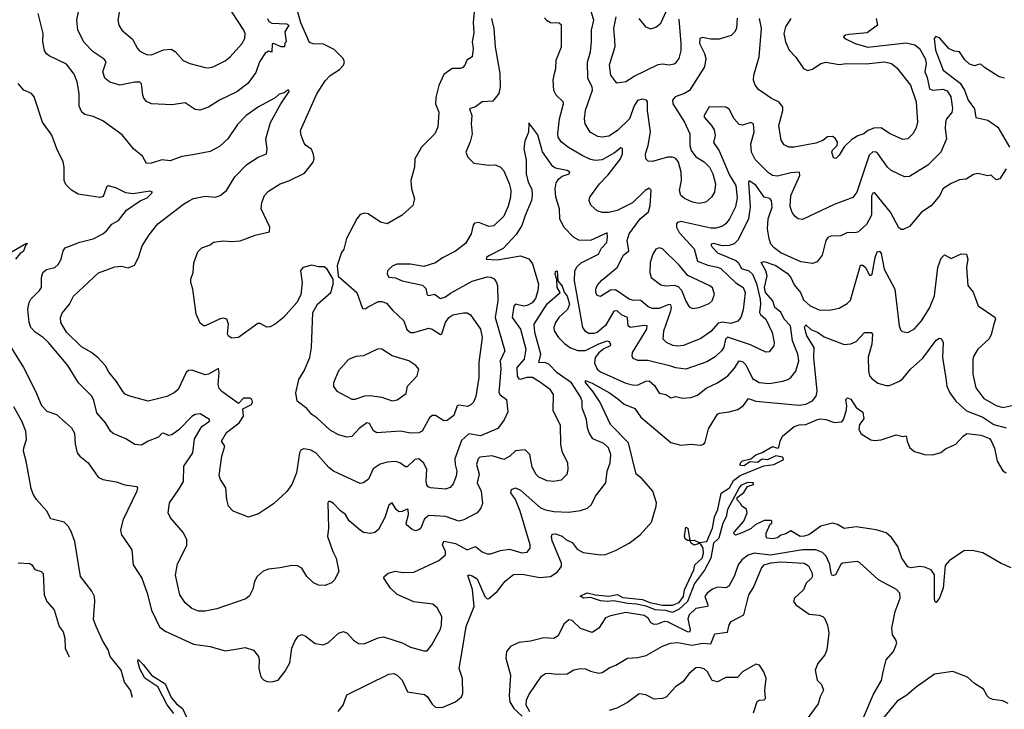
# Model space of a CAD drawing. Extents: x 1468344 to 1613994, y 525695 to 643861.
# Tile 119 of 256: x 1531734 to 1537634, y 537370 to 541498. Entities that reach past the tile are written whole.
import ezdxf

# ---------------------------------------------------------------- set-up
doc = ezdxf.new("R2010")
doc.units = 0

msp = doc.modelspace()

# ---------------------------------------------------------------- linework, layer by layer
at = {"layer": '0CON10XD'}
for points in [[(1534460, 541565), (1534451.7, 541481.7), (1534455, 541420), (1534444.5, 541365), (1534451.4, 541325), (1534445.6, 541275), (1534412.5, 541255), (1534401.4, 541225), (1534388.7, 541211.3), (1534375, 541205.8), (1534325, 541205.8), (1534275, 541169.2), (1534246.1, 541103.9), (1534228.2, 541031.8), (1534225.6, 540995), (1534245.6, 540945), (1534239.5, 540855), (1534221.4, 540815), (1534140.8, 540735), (1534102.5, 540665), (1534100, 540615), (1534078.1, 540535), (1534082, 540485), (1534098.8, 540425), (1534090, 540385), (1534025, 540327.5), (1533935, 540276.7), (1533896, 540285), (1533822.5, 540335), (1533799.5, 540340.5), (1533775, 540331.2), (1533753.8, 540306.2), (1533691.5, 540188.5), (1533675.6, 540125), (1533662, 540105), (1533642, 540045), (1533635.8, 540025), (1533641.7, 539961.7), (1533755, 539864.2), (1533788.3, 539768.3), (1533805, 539766.2), (1533821.9, 539778.1), (1533885, 539810), (1533905, 539811.8), (1533931.8, 539801.8), (1533968.3, 539758.3), (1534035.5, 539695.5), (1534053.4, 539643.4), (1534075, 539624.5), (1534095, 539624.6), (1534185, 539651.2), (1534205.9, 539645.9), (1534255, 539614.3), (1534263.3, 539616.7), (1534284.8, 539685.2), (1534304.8, 539715.2), (1534329.4, 539730.6), (1534393.6, 539743.6), (1534415, 539742.9), (1534435, 539730.8), (1534495.4, 539645), (1534505.3, 539595.3), (1534484.7, 539445), (1534485.4, 539355), (1534466.9, 539243.1), (1534452.4, 539207.6), (1534438.2, 539191.8), (1534416.9, 539183.1), (1534365, 539190.4), (1534355, 539185.5), (1534335, 539128.1), (1534295, 539097.8), (1534275, 539095.6), (1534225, 539128.1), (1534205, 539127.5), (1534189.2, 539115), (1534145, 539034), (1534125.5, 539024.5), (1534075, 539023.6), (1534015, 539033.8), (1533874.6, 539024.6), (1533855, 539035.8), (1533830, 539080), (1533815, 539084.5), (1533768.9, 539051.1), (1533725, 539002.9), (1533695, 538999.4), (1533645, 539013.5), (1533595, 539040.6), (1533515, 539114.4), (1533484.3, 539135), (1533455, 539170), (1533396.2, 539215), (1533389.2, 539265), (1533406.4, 539343.6), (1533437.8, 539395), (1533472.2, 539475), (1533481.9, 539535), (1533491.5, 539745), (1533518.6, 539795), (1533597.8, 539865), (1533612, 539915), (1533613.3, 539945), (1533576.7, 540005), (1533557.7, 540017.7), (1533525, 540017.5), (1533485, 540027.5), (1533430, 540015), (1533417.5, 539995), (1533426.2, 539925), (1533418.3, 539851.7), (1533394.3, 539805), (1533315, 539715.6), (1533265, 539674.4), (1533235, 539659.4), (1533215, 539658), (1533175, 539679.2), (1533161.3, 539678.7), (1533045, 539595.8), (1533005, 539590.6), (1532985, 539602.5), (1532979.4, 539615), (1532985.6, 539675), (1532975, 539705.8), (1532955, 539711.1), (1532935, 539706.5), (1532845, 539665.7), (1532835, 539665.8), (1532815, 539682), (1532792.5, 539735), (1532771.5, 539885), (1532760.6, 539925), (1532760.6, 539945), (1532774.3, 539985), (1532777.3, 540042.7), (1532800.9, 540109.1), (1532825, 540132), (1532875, 540150.8), (1532895, 540166), (1532954.3, 540174.3), (1533005, 540170), (1533055, 540173.8), (1533145, 540207.9), (1533231.7, 540228.3), (1533233.8, 540255), (1533181.1, 540365), (1533185, 540402.5), (1533201.4, 540445), (1533225, 540470.8), (1533294.7, 540515.3), (1533347.3, 540532.8), (1533440.2, 540579.7), (1533493.1, 540645), (1533499.4, 540665), (1533495, 540690), (1533481.7, 540721.7), (1533448, 540745), (1533438.5, 540758.5), (1533420.6, 540805), (1533416.9, 540835), (1533515, 541054.3), (1533565, 541130.8), (1533595, 541164.4), (1533651.2, 541198.8), (1533674.4, 541225), (1533680, 541245), (1533672.5, 541265), (1533619.3, 541319.3), (1533555, 541350.4), (1533492.9, 541352.9), (1533470.9, 541360.9), (1533418.5, 541478.5), (1533379.2, 541625)], [(1536032.9, 541507.1), (1536028.5, 541445), (1536017.3, 541422.7), (1535996.7, 541403.3), (1535925, 541380.7), (1535875, 541381.5), (1535825, 541391.8), (1535809.4, 541385), (1535806.7, 541355), (1535836.7, 541295), (1535844.7, 541265), (1535836.7, 541215), (1535746.6, 541073.4), (1535717.5, 541055), (1535662.5, 541035), (1535644.6, 541015.4), (1535647.7, 540995), (1535718.2, 540885), (1535750.4, 540815), (1535749.5, 540745), (1535758.2, 540715), (1535785.9, 540675.9), (1535836.2, 540646.2), (1535866.9, 540615), (1535887.8, 540575), (1535902.3, 540515), (1535897.5, 540465), (1535880, 540435), (1535846, 540405), (1535805, 540397.3), (1535765, 540405.5), (1535717.4, 540427.4), (1535695, 540446.2), (1535686.7, 540475), (1535698.9, 540535), (1535698.2, 540585), (1535682.2, 540645), (1535666.1, 540666.1), (1535645, 540675.6), (1535615.6, 540675.6), (1535525, 540648.1), (1535500.6, 540650.6), (1535486.2, 540665), (1535484.4, 540695), (1535500.5, 540745), (1535513, 540827), (1535496.5, 540955), (1535496.4, 541005), (1535490, 541015), (1535465, 541022), (1535435, 541013.6), (1535415, 540982.2), (1535387.9, 540905), (1535315.8, 540834.2), (1535265, 540800.6), (1535225, 540793.9), (1535197.5, 540797.5), (1535153.1, 540825), (1535121.8, 540875), (1535117.7, 540905), (1535125, 540956.7), (1535167.1, 541075), (1535163.8, 541095), (1535138, 541145), (1535136.6, 541243.4), (1535154.5, 541304.5), (1535161.2, 541365), (1535160, 541435), (1535174.5, 541495.5), (1535127.5, 541647.5)], [(1533220, 541505), (1533226.1, 541486.1), (1533245, 541476.7), (1533333, 541473), (1533347.5, 541465), (1533322.5, 541425), (1533330, 541365), (1533323, 541357), (1533320, 541335), (1533300, 541335), (1533255, 541356), (1533247.7, 541352.3), (1533245.8, 541304.2), (1533225, 541309.2), (1533205, 541298.1), (1533171.2, 541245), (1533149, 541181), (1533101.4, 541115), (1533035, 541065.6), (1532931.2, 541015), (1532865.5, 540974.5), (1532814.2, 540955.8), (1532785, 540960.8), (1532725, 540999.2), (1532645, 540988.6), (1532525, 540994), (1532495, 541008.8), (1532478.8, 541028.8), (1532471.4, 541045), (1532464.3, 541114.3), (1532455, 541124), (1532424.5, 541124.5), (1532335, 541105.6), (1532275, 541124.4), (1532245, 541148.6), (1532231.8, 541185), (1532253.3, 541245), (1532240.6, 541260.6), (1532174.4, 541305), (1532120.5, 541360.5), (1532082.5, 541435), (1532077.5, 541495), (1532090, 541565)], [(1532335.5, 541575), (1532322.5, 541495), (1532328.6, 541465), (1532345.7, 541435.7), (1532410.2, 541380.2), (1532439.4, 541325), (1532455, 541308.6), (1532495, 541289.1), (1532525, 541287.5), (1532595, 541317.5), (1532640.9, 541320.9), (1532665, 541307.5), (1532713.9, 541253.9), (1532754.6, 541234.6), (1532845, 541211.9), (1532865, 541209.4), (1532893.7, 541216.3), (1532965, 541252.2), (1532995.3, 541274.7), (1533065.9, 541354.1), (1533083.5, 541385), (1533085.5, 541415), (1533078.2, 541435), (1533004.8, 541544.8)], [(1532770.7, 540689.3), (1532705, 540678.9), (1532635, 540652.1), (1532585, 540658.6), (1532525, 540638.1), (1532495, 540636), (1532470.5, 540680.5), (1532416.2, 540725), (1532347.8, 540807.8), (1532232.1, 540892.1), (1532175, 540918.9), (1532125, 540930.6), (1532105.8, 540945), (1532090.9, 540980.9), (1532091.5, 541055), (1532079.6, 541125), (1532060.9, 541170.9), (1532015, 541231.9), (1531910.6, 541280.6), (1531895, 541292.5), (1531883.1, 541313.1), (1531872.2, 541365), (1531874.5, 541415), (1531844.4, 541534.4)], [(1534560.9, 541505), (1534575.2, 541445), (1534583, 541335), (1534611.6, 541175), (1534612.5, 541095), (1534605, 541056), (1534569.8, 541010.2), (1534504.6, 541005.4), (1534465, 540976), (1534430, 540965), (1534442.9, 540925), (1534439.5, 540875), (1534444.5, 540815), (1534433.4, 540766.6), (1534408, 540705), (1534420, 540675), (1534455, 540638.9), (1534545, 540626.8), (1534585, 540629.1), (1534614.7, 540614.7), (1534635, 540593.3), (1534667.4, 540517.4), (1534676.5, 540476.5), (1534675.8, 540435), (1534661.5, 540381.5), (1534635, 540320.8), (1534575, 540262.9), (1534545, 540260), (1534485, 540283.6), (1534459.7, 540280.3), (1534451.5, 540268.5), (1534439.1, 540215), (1534405, 540157.5), (1534345, 540112.5), (1534267.4, 540072.6), (1534225, 540042.7), (1534155, 540020), (1534075, 540034.4), (1533994.2, 540034.2), (1533965, 540022.1), (1533937.1, 539995), (1533935.4, 539975), (1533946.2, 539956.2), (1533985, 539953.5), (1534025, 539934.6), (1534148.3, 539908.3), (1534168.6, 539888.6), (1534175, 539851.2), (1534185, 539847.1), (1534220, 539855), (1534255, 539828.1), (1534285, 539837.9), (1534315, 539861.2), (1534445, 539933.1), (1534535, 539958.9), (1534557.3, 539957.3), (1534576.2, 539946.2), (1534591.4, 539925), (1534596.9, 539905), (1534599.2, 539815), (1534583.5, 539715), (1534641.5, 539515), (1534613.7, 539455), (1534616.7, 539405), (1534605.3, 539265.3), (1534613, 539253), (1534651.1, 539225), (1534658.6, 539151.4), (1534637.3, 539102.7), (1534599.3, 539050.7), (1534495, 539005.8), (1534425, 539018.8), (1534381.8, 538978.2), (1534341.7, 538868.3), (1534342.9, 538835), (1534353.6, 538795), (1534350, 538765), (1534330.5, 538719.5), (1534312.6, 538697.4), (1534285, 538687.5), (1534195, 538695.6), (1534182.4, 538702.4), (1534173.5, 538713.5), (1534169.3, 538735), (1534174.5, 538805), (1534155, 538844), (1534125, 538869.2), (1534102, 538865), (1534055, 538822), (1534045, 538822), (1534011.2, 538845), (1533985, 538853.5), (1533935, 538849.5), (1533895, 538836.7), (1533851.4, 538808.6), (1533823.2, 538746.8), (1533795, 538725.8), (1533775, 538720.8), (1533615.3, 538795.3), (1533587.1, 538817.1), (1533509.5, 538905), (1533475, 538922.1), (1533435, 538929.1), (1533419.6, 538920.4), (1533411.2, 538905), (1533392.2, 538785), (1533364.2, 538715), (1533335, 538673.8), (1533255, 538598.8), (1533165, 538540), (1533105, 538520), (1533013.3, 538555), (1532985.8, 538585.8), (1532975.6, 538625.6), (1532968.6, 538695), (1532937.5, 538745), (1532930.3, 538770.3), (1532945.5, 538885), (1532962.5, 538945), (1532944.2, 538975), (1532973.4, 539026.6), (1533048.4, 539085), (1533074.8, 539125.2), (1533071.2, 539168.8), (1533123.8, 539195), (1533129.1, 539209.1), (1533124.7, 539224.7), (1533112.2, 539232.2), (1533075, 539232.1), (1533045, 539201.3), (1532945, 539271.4), (1532930.4, 539290.4), (1532924.2, 539314.2), (1532929.1, 539385), (1532925, 539410), (1532865, 539376.5), (1532845, 539372.2), (1532765, 539400), (1532745, 539398.8), (1532731.2, 539385), (1532683.8, 539285), (1532660, 539265), (1532615, 539242.5), (1532505, 539214), (1532393.5, 539243.5), (1532366.4, 539256.4), (1532351.4, 539271.4), (1532315, 539331.2), (1532267.9, 539387.9), (1532248, 539425), (1532205, 539472.9), (1532164.6, 539504.6), (1532105, 539538.9), (1532015, 539626.7), (1531980.9, 539685), (1531978.9, 539715), (1531989.2, 539740.8), (1532032.2, 539795), (1532057.2, 539842.8), (1532207, 539983), (1532305, 540017.5), (1532345, 540021.4), (1532385, 540013.1), (1532421.8, 540028.2), (1532446.2, 540073.8), (1532468.1, 540145), (1532510.2, 540209.8), (1532562.9, 540275), (1532715, 540394.3), (1532745, 540411.4), (1532775, 540427.1), (1532845, 540441.9), (1532905.6, 540435.6), (1532935, 540446.1), (1532973.2, 540475), (1533023.2, 540556.8), (1533095, 540630.6), (1533163.3, 540675), (1533212.5, 540695), (1533218, 540725), (1533209.4, 540785), (1533237.7, 540882.3), (1533298.6, 540995), (1533348.3, 541068.3), (1533347.5, 541075), (1533340, 541075), (1533319.7, 541060.3), (1533288.7, 541051.3), (1533265, 541030.8), (1533165, 540975.6), (1533091.4, 540925), (1533040.1, 540869.9), (1532981.8, 540785), (1532931.5, 540738.5), (1532875, 540709.2), (1532770.7, 540689.3)], [(1536866.7, 541505), (1536873.1, 541465), (1536811.5, 541418.5), (1536705, 541409.5), (1536682.5, 541405), (1536670, 541395), (1536678.8, 541385), (1536740, 541355), (1536815, 541333.4), (1537045, 541359.7), (1537097.4, 541347.4), (1537125.5, 541325.5), (1537158.5, 541265), (1537165.7, 541235), (1537156.9, 541185), (1537171.3, 541151.3), (1537185, 541084.5), (1537205, 541075.8), (1537265, 541081.9), (1537291, 541071), (1537312.9, 541035), (1537323.7, 540966.3), (1537318.3, 540941.7), (1537286.9, 540905), (1537281.2, 540885), (1537280, 540845), (1537288.2, 540785), (1537252.5, 540705), (1537175, 540626.5), (1537065, 540560), (1537035, 540556.9), (1536955.7, 540595), (1536934.4, 540615), (1536875, 540697.3), (1536865, 540705.5), (1536845, 540706.2), (1536823.5, 540686.5), (1536750, 540465), (1536727, 540433), (1536615, 540392.1), (1536425, 540300.8), (1536397.5, 540305), (1536380.3, 540320.3), (1536362.8, 540342.8), (1536351.1, 540378.9), (1536355.4, 540445), (1536408.1, 540565), (1536407.1, 540585), (1536355, 540580.9), (1536275, 540561.4), (1536245, 540565.4), (1536220.9, 540580.8), (1536141, 540661), (1536119.3, 540705), (1536114.1, 540755), (1536134.6, 540825), (1536130.6, 540875), (1536115, 540881.8), (1536065, 540866.8), (1536045, 540871.2), (1536016, 540905), (1535985, 540961.9), (1535965, 540973.8), (1535865, 540976.2), (1535835.7, 540925), (1535835.6, 540915), (1535879.6, 540865), (1535895, 540838.6), (1535900.3, 540805), (1535892.1, 540762.1), (1535925, 540713.5), (1535986.9, 540566.9), (1536024.3, 540505), (1536032.3, 540432.3), (1536022.2, 540377.8), (1535987.1, 540305), (1535964.7, 540275.3), (1535940.9, 540259.1), (1535905, 540249.1), (1535875, 540249.2), (1535695, 540289.3), (1535675.3, 540284.7), (1535668.8, 540275), (1535670.3, 540255), (1535684.5, 540224.5), (1535775.8, 540125.8), (1535795, 540052.1), (1535857.6, 540027.6), (1535915, 540017), (1535935, 540007.4), (1536025, 539922.7), (1536068.5, 539895), (1536080.7, 539865), (1536068.3, 539761.7), (1536054.7, 539715.3), (1536037.4, 539692.6), (1535995, 539679.1), (1535945, 539686.6), (1535919, 539681), (1535875, 539631.8), (1535815, 539590), (1535711.6, 539548.4), (1535675, 539543.1), (1535646.7, 539546.7), (1535609.2, 539565), (1535590, 539585), (1535594.6, 539634.6), (1535636.2, 539755), (1535639.8, 539775), (1535635, 539790.9), (1535623.5, 539793.5), (1535565, 539769.8), (1535525, 539768.1), (1535498.9, 539778.9), (1535456.5, 539816.5), (1535405, 539818.1), (1535385, 539825.3), (1535305, 539881.1), (1535275, 539878.5), (1535215, 539840), (1535195, 539846), (1535185.7, 539865), (1535185.8, 539885), (1535195, 539906), (1535222.4, 539937.6), (1535315, 540014.5), (1535351.7, 540088.3), (1535384.5, 540115), (1535373.6, 540175), (1535386.7, 540215), (1535451.2, 540305), (1535502.1, 540347.9), (1535511.6, 540385), (1535516.9, 540476.9), (1535505, 540489.4), (1535481.5, 540475), (1535405, 540401.9), (1535315, 540355.3), (1535265, 540343.2), (1535225, 540343.3), (1535193.8, 540353.8), (1535156.6, 540386.6), (1535145.7, 540415), (1535150.6, 540435), (1535207.5, 540515), (1535260.9, 540569.1), (1535333.7, 540665), (1535345.3, 540695.3), (1535346.2, 540726.2), (1535335, 540731.1), (1535299, 540701), (1535225, 540659.1), (1535185, 540653.9), (1535155, 540660.8), (1535105, 540684.5), (1535022.7, 540732.7), (1534980.5, 540765), (1534960.9, 540795), (1534957.9, 540815), (1534968.8, 540905), (1534992.9, 540995), (1534990, 541005), (1534947.8, 541045), (1534934.1, 541074.1), (1534930, 541135), (1534938.9, 541175), (1534946.7, 541205), (1534947.8, 541255), (1534980, 541335), (1534980, 541465), (1534967.3, 541477.3), (1534915, 541479.4), (1534895, 541490), (1534878.6, 541508.6)], [(1535306.7, 541515), (1535291.2, 541445), (1535298.1, 541378.1), (1535300, 541335), (1535266.2, 541225), (1535275, 541166.2), (1535305, 541125.8), (1535315, 541120.6), (1535365, 541127.1), (1535415, 541160.4), (1535560, 541230), (1535585, 541233.5), (1535625, 541227.1), (1535655, 541234.2), (1535668, 541242), (1535684.6, 541265.4), (1535696.5, 541313.5), (1535698.4, 541355), (1535685, 541500)], [(1535444.6, 541504.6), (1535484.1, 541454.1), (1535515, 541443.8)], [(1535515, 541443.8), (1535545, 541452), (1535575, 541476), (1535609.8, 541550.2)], [(1536355, 541504.2), (1536323.3, 541455), (1536312.2, 541415), (1536323.5, 541365), (1536345.4, 541315.4), (1536385, 541274.2), (1536430.8, 541205), (1536455, 541193.3), (1536485, 541202.2), (1536535, 541235.7), (1536565, 541243.3), (1536645, 541230), (1536686.2, 541236.2), (1536805, 541232.9), (1536916.2, 541246.2), (1536958, 541235), (1536989.8, 541209.8), (1537072.5, 541105), (1537105.5, 541005), (1537112.5, 540885), (1537105, 540850), (1537085, 540813.8), (1537055, 540784.2), (1537025, 540781.4), (1536946.2, 540816.2), (1536895, 540850), (1536851.9, 540848.1), (1536816.2, 540835), (1536791.2, 540815), (1536756.7, 540803.3), (1536719.4, 540780.6), (1536674.2, 540735.8), (1536645, 540687.5), (1536625, 540667.5), (1536610, 540670), (1536600, 540705), (1536605, 540717.5), (1536632.5, 540745), (1536633.3, 540765), (1536619.5, 540789.5), (1536605, 540798.8), (1536575, 540795.7), (1536546, 540775), (1536505, 540758.9), (1536375, 540734.5), (1536342.5, 540735), (1536315, 540749.2), (1536297.2, 540777.2), (1536283.6, 540865), (1536307.1, 540955), (1536306.6, 540975), (1536285, 541003.8), (1536238.8, 541025), (1536160.3, 541080.3), (1536140, 541105), (1536130.6, 541135), (1536132.7, 541165), (1536164.5, 541275), (1536178.5, 541445), (1536167.1, 541505)], [(1537635, 541148.2), (1537602.9, 541155), (1537515, 541210.6), (1537495, 541229.4), (1537485, 541231.9), (1537455, 541222.2), (1537425, 541230.8), (1537397.5, 541257.5), (1537365.5, 541305.5), (1537335, 541308.6), (1537302.8, 541322.8), (1537245, 541389.2), (1537222.6, 541397.4), (1537214.3, 541385), (1537221.1, 541315), (1537266.5, 541196.5), (1537368.3, 541118.3), (1537394.8, 541075), (1537416.2, 541015), (1537454.3, 540964.3), (1537463.2, 540913.2), (1537535, 540896), (1537594.4, 540854.4), (1537664.2, 540735)], [(1534421.3, 538518.7), (1534395, 538503.6), (1534365, 538496.4), (1534285, 538523.6), (1534185, 538530), (1534160, 538510), (1534136.9, 538455), (1534125, 538444.3), (1534105, 538438.6), (1534085, 538445.8), (1534051.4, 538475), (1534048.9, 538485), (1534063.1, 538535), (1534061.2, 538565), (1534055, 538568.1), (1534025, 538553.9), (1534005, 538552.1), (1533989.6, 538565), (1533965, 538605.7), (1533945, 538591.4), (1533921.3, 538518.7), (1533885, 538445.8), (1533862.6, 538427.4), (1533835, 538421.9), (1533795, 538428.1), (1533775, 538441.9), (1533707.5, 538497.5), (1533686.7, 538535), (1533657.2, 538557.2), (1533615, 538602.5), (1533595, 538614), (1533585, 538613.3), (1533580, 538605), (1533584.4, 538455), (1533579.2, 538405), (1533610, 538315), (1533631.2, 538275), (1533646, 538195), (1533620, 538145), (1533602.3, 538127.7), (1533565, 538110), (1533525, 538112), (1533495, 538126.2), (1533454.4, 538164.4), (1533425, 538213.8), (1533398.3, 538228.3), (1533365, 538231.4), (1533295, 538215.7), (1533225, 538208.8), (1533192.7, 538197.3), (1533156.2, 538165), (1533142, 538135), (1533131.2, 538088.8), (1533110.5, 538049.5), (1533089.7, 538030.3), (1532915, 537970.4), (1532845, 537956.4), (1532805, 537956.4), (1532765, 537973.3), (1532725, 538008.1), (1532693.3, 538055), (1532667, 538173), (1532679.8, 538240.2), (1532735, 538350), (1532735.5, 538385), (1532716.1, 538426.1), (1532638.8, 538515), (1532624.2, 538545), (1532632, 538605), (1532685, 538684.2), (1532715, 538732.5), (1532718, 538825), (1532771.5, 538905), (1532781.3, 538988.7), (1532826.5, 539063.5), (1532872, 539095), (1532870.8, 539105), (1532815, 539137.5), (1532785, 539134.4), (1532765, 539122.5), (1532687.6, 539042.4), (1532645, 539012.7), (1532625, 539009.6), (1532595, 539021.9), (1532585, 539020), (1532565, 538999.4), (1532505, 538975.6), (1532465, 538950), (1532425, 538954.6), (1532369.8, 538989.8), (1532295, 539021.5), (1532278.8, 539035), (1532247.7, 539085), (1532196.7, 539145), (1532179.2, 539219.2), (1532167.5, 539245), (1532086.4, 539325), (1532022, 539428), (1531906.7, 539565), (1531874.4, 539595), (1531826.4, 539626.4), (1531801.8, 539655), (1531791.8, 539685), (1531783.1, 539765), (1531791.9, 539805), (1531801.4, 539825), (1531853.2, 539876.8), (1531864.2, 539895), (1531864.4, 539955), (1531873.1, 539985), (1531895, 540002.9), (1531945.5, 540014.5), (1531965, 540032.5), (1531982.2, 540065), (1531994.4, 540115), (1532007.3, 540132.7), (1532093.9, 540166.1), (1532175, 540185.9), (1532232.2, 540215), (1532255, 540233.5), (1532286.5, 540273.5), (1532326.9, 540295), (1532375, 540357.1), (1532456.9, 540413.1), (1532498.9, 540431.1), (1532525, 540456.7), (1532530, 540465), (1532515, 540470.6), (1532415, 540456.2), (1532371.2, 540461.2), (1532349.3, 540470.7), (1532310.9, 540490.9), (1532265, 540503.8), (1532254, 540495), (1532235, 540440), (1532215, 540432.5), (1532085, 540453.5), (1532045, 540476.7), (1532010.9, 540510.9), (1532000, 540535), (1532000.5, 540615), (1531995, 540647.5), (1531957.1, 540725), (1531927.2, 540807.2), (1531870, 540885), (1531821.2, 541035), (1531805, 541056), (1531760, 541075), (1531725.9, 541115.9)], [(1537645.6, 540605), (1537606.2, 540545), (1537585, 540540), (1537555, 540567.5), (1537535, 540562.5), (1537475, 540577.1), (1537449.7, 540570.3), (1537405, 540543.8), (1537365, 540538.8), (1537315, 540517.5), (1537266, 540485), (1537246.9, 540445), (1537195, 540384.3), (1537138.1, 540345), (1537065, 540260), (1537028.3, 540241.7), (1537015, 540242), (1537002.1, 540252.1), (1536952.1, 540345), (1536855, 540463.1), (1536845, 540458.6), (1536837.5, 540442.5), (1536837.8, 540327.8), (1536808.7, 540271.3), (1536755, 540226.7), (1536735, 540220.9), (1536695, 540223.8), (1536655, 540204.6), (1536595, 540202.7), (1536575.8, 540194.2), (1536564.6, 540175), (1536541.9, 540088.1), (1536512.1, 540047.9), (1536485, 540038.6), (1536415, 540048.6), (1536295, 540102.7), (1536255, 540131.2), (1536234.8, 540154.8), (1536223.8, 540185), (1536215.2, 540245), (1536219.4, 540305), (1536242.6, 540375), (1536239.5, 540415), (1536227.9, 540427.9), (1536195, 540435.7), (1536145, 540507.5), (1536105, 540534), (1536100, 540525), (1536110.5, 540375), (1536100.2, 540305), (1536039.5, 540180.5), (1536015, 540155.8), (1535985, 540146.5), (1535945, 540144.8), (1535892, 540158), (1535876.7, 540155), (1535877.5, 540145), (1535915, 540102.4), (1536025, 540056.6), (1536038.4, 540045), (1536058.2, 540008.2), (1536102.5, 539995), (1536125, 539973.8), (1536149.5, 539919.5), (1536170.3, 539825), (1536173.5, 539795), (1536167, 539745), (1536172.7, 539732.7), (1536204.7, 539705), (1536242.7, 539625), (1536255.3, 539565.3), (1536251.8, 539545), (1536225, 539510), (1536205, 539507.1), (1536112, 539552), (1535975, 539596.9), (1535963.7, 539586.3), (1535953, 539537), (1535938.8, 539515), (1535901, 539479), (1535850.6, 539449.4), (1535725, 539406.2), (1535665, 539413.8), (1535635, 539423.8), (1535498.5, 539458.5), (1535438.2, 539458.2), (1535410, 539470), (1535403.3, 539483.3), (1535405.5, 539505), (1535491.3, 539645), (1535494.5, 539664.5), (1535475, 539668.1), (1535392, 539655), (1535380, 539665), (1535376.7, 539715), (1535340.9, 539730.9), (1535315, 539754.6), (1535295, 539753.9), (1535245, 539667.8), (1535195, 539625.3), (1535175, 539619.1), (1535145, 539620), (1535125, 539631.1), (1535107.8, 539655), (1535058.3, 539935), (1535060.9, 539995), (1535075, 540021.1), (1535097.6, 540042.4), (1535202.7, 540095), (1535220.4, 540129.6), (1535252.5, 540165), (1535256.9, 540195), (1535255, 540222), (1535155, 540176.7), (1535085, 540178), (1535052.2, 540195), (1534995.3, 540255.3), (1534970.9, 540305), (1534967.9, 540365), (1534947.5, 540435), (1534942.4, 540485), (1534949.2, 540520.8), (1534964.3, 540545.7), (1534985, 540560.4), (1535026.7, 540575), (1535030, 540585), (1535013.8, 540595), (1534945, 540609.7), (1534928.6, 540618.6), (1534867.4, 540707.4), (1534838.2, 540808.2), (1534785, 540880), (1534782, 540825), (1534760.3, 540769.7), (1534755.6, 540725), (1534768.8, 540658.8), (1534768.9, 540575), (1534780.7, 540525), (1534802.8, 540482.8), (1534804.7, 540445), (1534800, 540415), (1534762.4, 540325), (1534742.4, 540265), (1534708.4, 540211.6), (1534631.4, 540128.6), (1534545, 540084), (1534532, 540075), (1534530, 540065), (1534595, 540059.5), (1534735, 540083.6), (1534785, 540066.2), (1534806.6, 540036.6), (1534842, 539915), (1534839.7, 539875), (1534825, 539829.2), (1534805, 539802.1), (1534775, 539786.2), (1534755, 539782.3), (1534704.4, 539795), (1534695, 539783.8), (1534685.2, 539715), (1534735.8, 539645), (1534766.7, 539525), (1534756.8, 539465), (1534713.2, 539415), (1534714, 539364), (1534725, 539348.2), (1534735, 539346.7), (1534775, 539358.8), (1534807.6, 539357.6), (1534855, 539327.5), (1534908, 539288), (1534930, 539255), (1534927.6, 539157.6), (1534972.7, 539072.7), (1534974.6, 538954.6), (1534982.5, 538915), (1535015.6, 538844.4), (1535018.9, 538805), (1535012.9, 538775), (1534978.3, 538741.7), (1534935, 538733.3), (1534895, 538736.9), (1534845, 538759.2), (1534828.6, 538775), (1534805, 538818.8), (1534791.1, 538895), (1534763, 538923), (1534705, 538916.9), (1534670, 538885), (1534635, 538865.6), (1534565, 538886.9), (1534490.3, 538879.7), (1534480.7, 538869.3), (1534471.8, 538835), (1534487.8, 538777.8), (1534474.7, 538725), (1534499.5, 538675), (1534508, 538602), (1534497, 538573), (1534475.8, 538545), (1534421.3, 538518.7)], [(1531675, 540102.5), (1531775, 540160), (1531780, 540155), (1531770.7, 540149.3), (1531757.7, 540112.3), (1531734.6, 540095.4), (1531709.4, 540065)], [(1531644.8, 539594.8), (1531757.7, 539415), (1531829.6, 539275), (1531865, 539188.6), (1531896, 539155), (1531955, 539134), (1532044.3, 539054.3), (1532062.7, 539022.7), (1532066.4, 538956.4), (1532078.1, 538905), (1532094.3, 538885), (1532145.3, 538845.3), (1532205, 538759.2), (1532232.5, 538745), (1532311.7, 538731.7), (1532365, 538712.5), (1532433.3, 538703.3), (1532440, 538695), (1532436, 538675), (1532354.2, 538505), (1532338, 538445), (1532339.3, 538429.3), (1532343.9, 538413.9), (1532406.2, 538325), (1532413.8, 538235), (1532466.9, 538155), (1532498.8, 538065), (1532523.1, 537963.1), (1532572.7, 537862.7), (1532605, 537836.7), (1532775, 537758.8), (1532875, 537746.2), (1532965, 537720), (1533029.2, 537730.8), (1533085, 537740), (1533135, 537723.8), (1533165.8, 537685), (1533170, 537665), (1533166.2, 537615), (1533178.8, 537565), (1533195.9, 537545.9), (1533215, 537536.2), (1533245, 537533.3), (1533282.5, 537545), (1533325, 537597.5), (1533352.3, 537647.7), (1533365.8, 537735), (1533383.2, 537776.8), (1533403, 537807), (1533425, 537818), (1533445, 537810), (1533505, 537764.4), (1533554.3, 537755.7), (1533585, 537770), (1533645, 537825.7), (1533675, 537835.6), (1533696.2, 537826.2), (1533735, 537784.3), (1533765, 537764.3), (1533797.9, 537762.1), (1533881.7, 537798.3), (1533915, 537802.9), (1534025, 537767.1), (1534075, 537742.5), (1534155, 537720), (1534175, 537720), (1534203.3, 537755), (1534255, 537850), (1534262.5, 537875), (1534264, 537925), (1534235, 537977.5), (1534208.8, 537998.8), (1534095, 538013.5), (1533996.7, 538056.7), (1533956.9, 538095), (1533916.7, 538155), (1533917.5, 538165), (1533942.5, 538185), (1533985, 538197.5), (1534028.8, 538188.8), (1534095, 538191.1), (1534245, 538261.5), (1534285.8, 538295), (1534285.6, 538315), (1534267.9, 538355), (1534275, 538375.5), (1534345, 538361.7), (1534415, 538324.7), (1534465, 538344.5), (1534505, 538312.2), (1534535, 538300.6), (1534555, 538300), (1534615, 538321.2), (1534668, 538328), (1534742.9, 538307.1), (1534775, 538310), (1534792.5, 538335), (1534792.9, 538355), (1534731.9, 538555), (1534705.2, 538625.2), (1534677.1, 538665), (1534681.2, 538685), (1534705, 538695.6), (1534735, 538681.5), (1534854.5, 538575), (1534885, 538563.9), (1534935, 538554.6), (1535025, 538550.4), (1535095, 538559.5), (1535135.4, 538574.6), (1535160, 538595), (1535184.4, 538645), (1535245.6, 538725), (1535254.6, 538795), (1535272.7, 538845), (1535276.7, 538895), (1535262.2, 538935), (1535235, 538960), (1535168, 538988), (1535146.3, 539025), (1535136.2, 539055), (1535130.5, 539105), (1535103.6, 539173.7), (1535105.2, 539215), (1535095, 539241.2), (1535039.5, 539325), (1534954.5, 539384.5), (1534904.1, 539435), (1534885, 539443.2), (1534844.6, 539445), (1534856.1, 539495), (1534821.7, 539625), (1534816.9, 539675), (1534895, 539797.1), (1534972.9, 539865), (1534954, 539895), (1534952, 539942), (1534942.5, 539975), (1534945, 539991.2), (1534955, 539993.8), (1534958, 539935), (1534985, 539902.5), (1534996.7, 539866.7), (1535015, 539843.3), (1535028.6, 539795), (1535017.3, 539762.7), (1534965, 539714.1), (1534944.8, 539685), (1534934.1, 539655), (1534937.3, 539635), (1534962.7, 539595), (1534999.2, 539559.2), (1535035, 539534.2), (1535078, 539518), (1535125, 539518.3), (1535205, 539557.8), (1535254.5, 539574.5), (1535265, 539571.9), (1535274.4, 539555), (1535272.5, 539545), (1535235, 539527.6), (1535205, 539503.2), (1535182.9, 539475), (1535178.5, 539441.5), (1535195, 539406.2), (1535215, 539390), (1535365, 539322.5), (1535405, 539311.2), (1535435, 539310.4), (1535485, 539334.7), (1535505, 539336.6), (1535537.4, 539307.4), (1535565, 539262.2), (1535605, 539254.4), (1535635, 539234.4), (1535665, 539241.9), (1535705, 539232.5), (1535755, 539235.5), (1535795, 539249.5), (1535848, 539292), (1535915, 539323.8), (1535976.9, 539365), (1536017.9, 539412.1), (1536045, 539456.5), (1536065, 539452.5), (1536085, 539431.5), (1536125, 539350.5), (1536165, 539326), (1536225, 539320.6), (1536306.9, 539333.1), (1536336.4, 539343.7), (1536354.1, 539355.9), (1536385.3, 539394.7), (1536403.1, 539455), (1536397.3, 539495), (1536365.2, 539575), (1536352.5, 539665), (1536315.4, 539705.4), (1536295, 539747.1), (1536258.8, 539775), (1536246, 539815), (1536203.5, 539865), (1536197.5, 539895), (1536213.5, 539965), (1536204.7, 539995), (1536177.1, 540045), (1536195, 540049.7), (1536265, 540027.2), (1536335, 539979.4), (1536354.2, 539955), (1536375, 539910.4), (1536412.9, 539865), (1536431, 539821), (1536470.5, 539785), (1536525, 539761.8), (1536585, 539759.4), (1536645, 539770.8), (1536691.7, 539798.3), (1536712.1, 539817.9), (1536771.3, 540028.7), (1536785, 540028.6), (1536801.4, 540015), (1536825, 539968), (1536835, 539967.5), (1536842.5, 539975), (1536859.2, 540075), (1536872.3, 540107.7), (1536885, 540112.5), (1536895, 540097.5), (1536913.2, 540005), (1536978.5, 539885), (1537004, 539665), (1537011.7, 539641.7), (1537021.7, 539631.7), (1537055, 539626.2), (1537095, 539647.1), (1537137.1, 539695), (1537185, 539771.2), (1537214.5, 539845), (1537235.4, 540015), (1537255, 540071.2), (1537275, 540090), (1537315, 540068.6), (1537375, 540096), (1537406.2, 540095), (1537415.6, 540065), (1537406.4, 540015), (1537415, 539906.7), (1537446.4, 539866.4), (1537476, 539785), (1537577.6, 539717.6), (1537580, 539705), (1537570, 539675), (1537555.8, 539614.2), (1537542.3, 539587.7), (1537475, 539525.7), (1537450.5, 539485), (1537445.5, 539465), (1537445.6, 539375), (1537462.7, 539295), (1537510.6, 539230.6), (1537585, 539187.5), (1537625, 539176), (1537696.9, 539193.1)], [(1535765, 539768.6), (1535805, 539774.4), (1535865, 539798.1), (1535884.2, 539815), (1535896.7, 539855), (1535885, 539892), (1535870, 539905), (1535737.3, 539967.2), (1535685, 540028.1), (1535585, 540125.8), (1535565, 540132), (1535545, 540124), (1535528.1, 540095), (1535512.7, 540045), (1535510, 539985), (1535518.6, 539955), (1535575, 539910), (1535605, 539904.6), (1535655, 539908.7), (1535680.2, 539900.2), (1535699, 539879), (1535725, 539812), (1535745, 539779.2), (1535765, 539768.6)], [(1536492.8, 539475), (1536493.8, 539535), (1536450, 539605), (1536436.5, 539655), (1536445, 539670.8), (1536474.1, 539644.1), (1536515, 539627.5), (1536555, 539600), (1536675, 539554.3), (1536715, 539557.5), (1536745, 539571.4), (1536795, 539625.7), (1536835, 539625.9), (1536844.5, 539614.5), (1536839.8, 539555), (1536818.5, 539478.5), (1536818.9, 539395), (1536826.8, 539366.8), (1536839.1, 539349.1), (1536875, 539322.5), (1536925, 539308), (1536945, 539308), (1537005, 539334.2), (1537028, 539352), (1537070.8, 539405), (1537145, 539471.8), (1537225, 539580), (1537245, 539592), (1537256.7, 539586.7), (1537266.4, 539566.4), (1537263.3, 539475), (1537282.3, 539352.3), (1537288.7, 539305), (1537307.3, 539265), (1537343.7, 539213.7), (1537407.2, 539157.2), (1537505, 539118.3), (1537570.5, 539075), (1537644.3, 539054.3)], [(1533965, 539215.5), (1533995, 539221.9), (1534050, 539260), (1534057.5, 539305), (1534115, 539366.7), (1534126.7, 539405), (1534107.3, 539427.3), (1534066.2, 539455), (1533965, 539485.6), (1533905, 539525.8), (1533883, 539527), (1533795, 539486), (1533748.8, 539481.2), (1533705, 539464.2), (1533644.2, 539395), (1533614.2, 539325), (1533615, 539302.5), (1533635, 539274.2), (1533725, 539226.9), (1533745, 539226.7), (1533803.1, 539246.9), (1533835, 539249.1), (1533905, 539237.8), (1533965, 539215.5)], [(1533642.6, 537357.4), (1533673.3, 537395), (1533694.4, 537455.6), (1533945, 537581.1), (1533975, 537584.4), (1533996.9, 537575), (1534025, 537544.4), (1534057.9, 537475), (1534159, 537459), (1534176.8, 537445), (1534205, 537400), (1534225, 537381.9), (1534265, 537380.2), (1534345, 537413.8), (1534380.8, 537445), (1534388.7, 537465), (1534386.8, 537555), (1534366.5, 537615), (1534383.8, 537705), (1534410.2, 537865), (1534457.7, 537985), (1534446.6, 538086.6), (1534419.5, 538170.5), (1534425.8, 538174.2), (1534445, 538169.3), (1534475, 538150.8), (1534520.5, 538045), (1534535, 538031.6), (1534545, 538033), (1534595.2, 538075), (1534643.2, 538136.8), (1534693.6, 538176.4), (1534745, 538178.5), (1534850.8, 538159.2), (1534915.2, 538164.8), (1534955, 538190.4), (1534980, 538225), (1534981.5, 538245), (1534925, 538378.8), (1534920.6, 538405), (1534925, 538418.8), (1534945, 538420), (1534985, 538405.5), (1535006.4, 538386.3), (1535045, 538367.5), (1535075, 538328.9), (1535110.6, 538309.4), (1535215, 538294.6), (1535245, 538297.1), (1535305, 538320.8), (1535385.7, 538364.3), (1535451.4, 538415), (1535520.5, 538489.5), (1535547.9, 538585), (1535548.9, 538605), (1535527.1, 538675), (1535461.3, 538751.3), (1535428.1, 538778.1), (1535382.5, 538965), (1535274.5, 539075), (1535210.2, 539210.2), (1535170.7, 539270.7), (1535124.3, 539325.7), (1535125, 539337.5), (1535165, 539321.5), (1535267.3, 539265), (1535317.4, 539227.4), (1535355, 539197.2), (1535420, 539170), (1535455, 539118.1), (1535635, 538966.7), (1535695, 538950.9), (1535755, 538956), (1535815, 538950.8), (1535832.3, 538957.7), (1535841.2, 538968.8), (1535861.1, 539048.9), (1535915, 539135.8), (1535927, 539143), (1535985, 539149.5), (1536036.3, 539163.7), (1536071.2, 539188.8), (1536100.7, 539229.3), (1536145, 539214.6), (1536405, 539190), (1536445, 539195.6), (1536483.7, 539216.3), (1536505.5, 539244.5), (1536513.1, 539275), (1536492.8, 539475)], [(1537675, 538216.3), (1537615, 538242.5), (1537505, 538307.1), (1537441.1, 538321.1), (1537390.9, 538319.1), (1537302.4, 538257.6), (1537280.2, 538229.8), (1537266.6, 538095), (1537245, 538037.5), (1537225, 538010), (1537216.4, 538016.4), (1537214.6, 538034.6), (1537214.8, 538174.8), (1537195, 538204.6), (1537155, 538220.4), (1537125, 538225.5), (1537075, 538216.1), (1537055, 538222.9), (1537018.9, 538275), (1536996, 538345), (1536957.9, 538397.9), (1536925, 538426), (1536865, 538444), (1536745, 538462), (1536675, 538451.2), (1536635, 538476.7), (1536605, 538483.3), (1536534.1, 538465.9), (1536462.5, 538415), (1536435, 538406.7), (1536410, 538405), (1536355, 538437.5), (1536325, 538420), (1536295, 538412.5), (1536273.9, 538396.1), (1536245, 538390), (1536210, 538395), (1536207, 538407), (1536207.5, 538425), (1536231.7, 538478.3), (1536240, 538485), (1536240, 538495), (1536235, 538500), (1536195, 538500), (1536140, 538475), (1536117, 538453), (1536070.7, 538429.3), (1536023, 538413), (1536013, 538423), (1536015, 538430), (1536072.5, 538495), (1536092.5, 538545), (1536088.3, 538568.3), (1536060, 538585), (1536055, 538600), (1536033, 538623), (1536033, 538637), (1536073, 538667), (1536095, 538703.3), (1536130, 538715), (1536130, 538725), (1536124.1, 538725.9), (1536095, 538727.9), (1536055, 538709.2), (1536045, 538695.7), (1535975, 538565.7), (1535968, 538522), (1535947.7, 538485), (1535923.4, 538395), (1535890.4, 538365), (1535875.8, 538275), (1535836.9, 538203.1), (1535777.8, 538122.2), (1535735.5, 538015), (1535685, 537969.2), (1535645, 537949.8), (1535605, 537961.4), (1535542, 537965), (1535487.2, 537987.2), (1535429.9, 537999.9), (1535375, 538002.8), (1535295, 538018.4), (1535255, 538014.2), (1535215, 538019.4), (1535155, 538039.2), (1535112.5, 538035), (1535092.4, 538047.6), (1535135, 538067.3), (1535184.2, 538055.8), (1535265, 538047.5), (1535315, 538056.7), (1535348.8, 538038.8), (1535465, 538028.1), (1535509.5, 538009.5), (1535585, 537993.6), (1535645, 537992.2), (1535685, 538008.7), (1535711.6, 538045), (1535718.1, 538085), (1535772.5, 538205), (1535779.7, 538235), (1535822.9, 538275), (1535831.9, 538305), (1535829.1, 538335), (1535815, 538357.5), (1535805, 538362.5), (1535775, 538352.5), (1535757.1, 538365), (1535750, 538380), (1535735, 538381.1), (1535721, 538391), (1535717.3, 538405), (1535725, 538460), (1535736.9, 538455), (1535750, 538380), (1535775, 538382.3), (1535805, 538367.5), (1535850.8, 538375), (1535885.2, 538455), (1535897.9, 538522.1), (1535916.2, 538565), (1535937.3, 538662.7), (1535987.2, 538695), (1536010.9, 538739.1), (1536050, 538770), (1536192, 538828), (1536253.3, 538835), (1536312.5, 538865), (1536305, 538880), (1536265, 538886.7), (1536215, 538862.5), (1536183, 538867), (1536155, 538847.5), (1536108.3, 538851.7), (1536075, 538827.5), (1536055, 538830), (1536050, 538835), (1536052.5, 538845), (1536065, 538856.2), (1536115, 538870), (1536145, 538892.5), (1536183.6, 538906.4), (1536245, 538942.5), (1536275, 538932.5), (1536283, 538937), (1536290, 538975), (1536305.4, 539005), (1536375, 539062.6), (1536405, 539073.5), (1536445, 539075.5), (1536513.8, 539105), (1536535, 539108.5), (1536565, 539105.4), (1536616.7, 539086.7), (1536659.3, 539090.7), (1536670, 539105), (1536685.3, 539155), (1536689.2, 539185), (1536684.2, 539225), (1536695, 539234), (1536715, 539225.6), (1536745, 539176.2), (1536785, 539148.8), (1536791.2, 539108.8), (1536766.4, 539075), (1536761.2, 539045), (1536775, 539018.5), (1536833, 538983), (1536855, 538977.9), (1536896.4, 538983.6), (1536985, 539012.5), (1537025, 539003.3), (1537045, 539006.2), (1537050.8, 538975), (1537068, 538935), (1537095, 538912.9), (1537155, 538895.7), (1537205, 538894), (1537253.8, 538906.2), (1537281.7, 538928.3), (1537343.6, 538956.4), (1537387.5, 539005), (1537409.5, 539020.5), (1537495, 539011.1), (1537545, 538990), (1537555, 538976), (1537575, 538933.3), (1537590, 538855), (1537625, 538798), (1537645, 538785.8)], [(1532410.1, 537441.3), (1532397.8, 537485), (1532363, 537533), (1532342.5, 537605), (1532276.4, 537685), (1532265, 537725.6), (1532230.8, 537780.8), (1532192.5, 537865), (1532176.4, 537906.4), (1532184.7, 538015), (1532181.8, 538045), (1532166.8, 538076.8), (1532098, 538165), (1532064.5, 538375), (1532042, 538435), (1532025, 538465.5), (1532000.7, 538490.7), (1531920, 538510), (1531897.8, 538555), (1531834.4, 538625), (1531815, 538658), (1531802.2, 538692.2), (1531773.6, 538855), (1531757.5, 538915), (1531758.5, 538935), (1531775.9, 538985), (1531770.5, 539035), (1531746.9, 539095), (1531699.4, 539179.4)], [(1536791.5, 537325), (1536850.4, 537459.6), (1536896.8, 537543.2), (1536907.8, 537595), (1536926, 537665), (1536968.8, 537715), (1536988.8, 537765), (1536983.3, 537785), (1536963.8, 537815), (1536959.4, 537855), (1536979.2, 537955), (1537010.5, 538035), (1537006.9, 538065), (1536986.9, 538086.9), (1536880, 538145), (1536765, 538249.5), (1536752.5, 538255), (1536665, 538245.5), (1536654.2, 538235.8), (1536621.9, 538175), (1536605, 538168.1), (1536596.4, 538185), (1536587.3, 538237.3), (1536566.8, 538286.8), (1536545, 538308.1), (1536504.2, 538324.2), (1536424.8, 538324.8), (1536232.4, 538292.4), (1536135, 538304), (1536098.5, 538291.5), (1536060, 538265), (1536038.2, 538235), (1536015.7, 538164.3), (1535982.3, 538107.7), (1535965, 538097.3), (1535915, 538100), (1535885, 538089.4), (1535853.1, 538065), (1535839.5, 538045), (1535856.5, 537995), (1535854.4, 537985.6), (1535785, 537973.1), (1535744.6, 537935), (1535738, 537912), (1535750.9, 537845), (1535747.6, 537832.4), (1535735, 537833.7), (1535615, 537893.1), (1535595, 537895.3), (1535555, 537879.5), (1535535, 537878.4), (1535516.5, 537886.5), (1535499.2, 537915), (1535475, 537931), (1535365, 537949), (1535275, 537929.7), (1535243.4, 537916.6), (1535204.5, 537855.5), (1535165, 537828.6), (1535095, 537854.4), (1535045, 537901.3), (1535023.7, 537906.3), (1534995, 537878.6), (1534960.3, 537809.7), (1534935, 537794.4), (1534875, 537796.9), (1534795, 537777.8), (1534725, 537770), (1534675.4, 537745), (1534650, 537715), (1534647.6, 537675), (1534674.4, 537575), (1534667.2, 537452.8), (1534671.6, 537415), (1534694.8, 537375), (1534745, 537327.8)], [(1534790.4, 537355), (1534769.2, 537395), (1534771.8, 537425), (1534785, 537457.1), (1534861.2, 537568.8), (1534885, 537584.3), (1534903.5, 537586.5), (1534955, 537580.4), (1535015, 537582.5), (1535054.6, 537605.4), (1535095, 537614.4), (1535125, 537611.9), (1535155, 537597.5), (1535205, 537585.6), (1535225, 537589.4), (1535269.8, 537620.2), (1535305.4, 537634.6), (1535375, 537676.5), (1535435, 537680), (1535487.7, 537692.2), (1535585, 537747.1), (1535633.8, 537766.2), (1535675, 537769.4), (1535763.9, 537753.9), (1535825, 537765.1), (1535875, 537761.2), (1535899.3, 537820.7), (1535975, 537832.2), (1535984.7, 537875), (1535996.7, 537895), (1536073.8, 537936.2), (1536103.5, 538055), (1536131.7, 538098.3), (1536178.2, 538215), (1536195.5, 538235), (1536235, 538247.4), (1536291.7, 538251.7), (1536435, 538244.7), (1536459.4, 538229.4), (1536479.5, 538189.5), (1536483.6, 538166.4), (1536478.5, 538155), (1536446.9, 538125), (1536430, 538085), (1536376.7, 538035), (1536370.6, 538015), (1536385.4, 537995.4), (1536465, 537940), (1536525, 537933.8), (1536545.8, 537925.8), (1536556.2, 537915), (1536574.1, 537874.1), (1536582.5, 537825), (1536570.6, 537725), (1536558.1, 537695), (1536515.6, 537645), (1536500, 537605), (1536513.3, 537545), (1536538.8, 537518.8), (1536551.2, 537485), (1536530, 537445), (1536518.3, 537401.7), (1536445.8, 537304.2)], [(1531725, 538245.8), (1531795, 538243.3), (1531807.5, 538235), (1531825, 538206.7), (1531862.5, 538195), (1531875, 538182.5), (1531880, 538055), (1531896.2, 538015), (1531940, 537965), (1531970, 537865), (1531994.3, 537834.3), (1532005.7, 537795), (1532006.4, 537736.4), (1532030.3, 537683.6)], [(1532658.6, 537345), (1532617.2, 537397.2), (1532561.8, 537505), (1532485, 537557.1), (1532455, 537611.2), (1532442.2, 537655), (1532445, 537668.8), (1532475, 537638.6), (1532523.3, 537573.3), (1532605, 537522), (1532641.3, 537441.3), (1532672.9, 537402.9), (1532710, 537375), (1532735, 537318.8)], [(1536131.4, 537348.6), (1536153.1, 537416.9), (1536165.7, 537424.3), (1536194, 537426), (1536203.3, 537435), (1536198, 537485), (1536207.5, 537555), (1536193.3, 537595), (1536167.5, 537635), (1536145, 537640), (1536065.7, 537594.3), (1536035, 537560.8), (1535965, 537560), (1535915, 537533.5), (1535882.7, 537542.7), (1535855, 537594), (1535835, 537612.9), (1535805, 537620.5), (1535785, 537617.8), (1535745, 537584), (1535706.6, 537533.4), (1535663.8, 537505), (1535607.9, 537442.1), (1535585, 537434.3), (1535535, 537431.4), (1535485, 537455.6), (1535445, 537462), (1535375, 537410), (1535312.6, 537377.4), (1535266.6, 537363.4)], [(1537656.9, 537405), (1537625, 537421.1), (1537565, 537427.8), (1537545, 537435.8), (1537530.3, 537450.3), (1537509.7, 537489.7), (1537455, 537524.2), (1537413.2, 537563.2), (1537325, 537596), (1537215, 537579.2), (1537105, 537502.7), (1537050.4, 537455), (1536992, 537418), (1536845, 537241.1)]]:
    msp.add_lwpolyline(points, dxfattribs=at)

doc.saveas('drawing.dxf')
